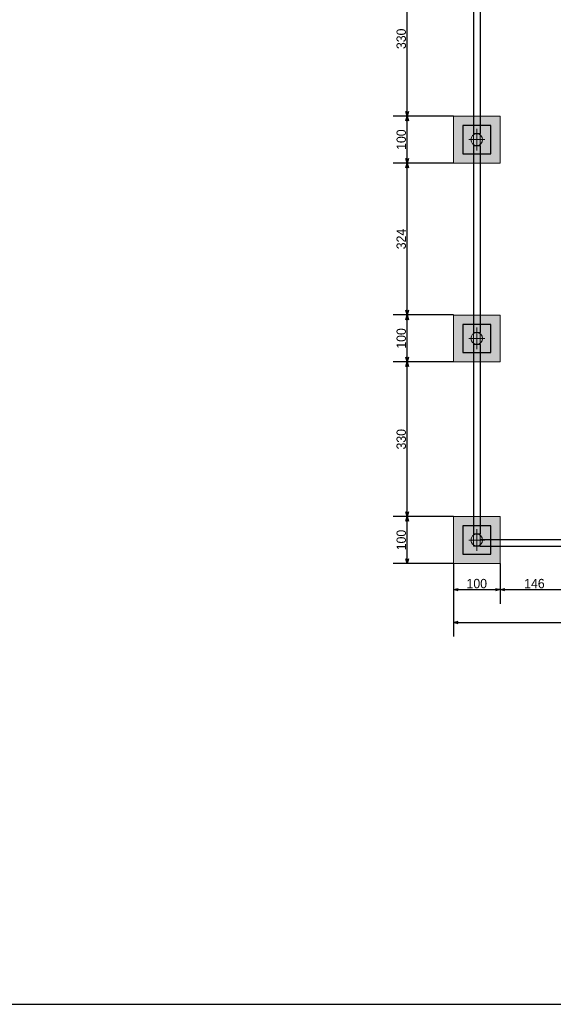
# Model space of a CAD drawing. Header units: millimetres. Extents: x -24 to 384, y -54 to 92.
# Tile 45 of 75: x 163 to 174, y 50 to 71. Entities that reach past the tile are written whole.
import ezdxf

# ---------------------------------------------------------------- set-up
doc = ezdxf.new("R2010")
doc.units = ezdxf.units.MM
for name, color, linetype, lineweight in [('BL_CONTORNO', 6, 'Continuous', 9), ('PILAR_EIXOS', 1, 'Continuous', 0), ('PILAR_RET', 2, 'Continuous', 9), ('SAP_CONTORNO', 6, 'Continuous', 9)]:
    doc.layers.add(name, color=color, linetype=linetype, lineweight=lineweight)
doc.styles.add('GULIM', font='Gulim.ttf')
doc.dimstyles.new('GULIM-100', dxfattribs={"dimtxt": 0.2, "dimasz": 0.1, "dimexe": 0.3, "dimexo": 0, "dimgap": 0.025, "dimtad": 1, "dimdec": 1, "dimlfac": 100, "dimzin": 12, "dimdsep": 46, "dimtxsty": 'GULIM', "dimblk": 'OPEN30', "dimcen": 0, "dimclrd": 152, "dimclre": 152, "dimclrt": 152, "dimaunit": 1, "dimadec": 0, "dimazin": 0, "dimtfac": 1.875, "dimtdec": 1, "dimtmove": 2, "dimatfit": 3, "dimldrblk": 'OPEN30', "dimfxl": 0, "dimtolj": 1, "dimtzin": 12, "dimlwd": -1, "dimarcsym": 0})

# ---------------------------------------------------------------- blocks, each defined once
blk = doc.blocks.new('EIXOS_DO_PILAR')
at = {"layer": 'PILAR_EIXOS'}
for p, q in [((0, -0.5), (0, 0.5)), ((-0.5, 0), (0.5, 0))]:
    blk.add_line(p, q, dxfattribs=at)
blk = doc.blocks.new('_Open30')
at = {"color": 0, "linetype": 'ByBlock', "lineweight": -2}
for p, q in [((-1, 0.27), (0, 0)), ((0, 0), (-1, -0.27)), ((0, 0), (-1, 0))]:
    blk.add_line(p, q, dxfattribs=at)
blk = doc.blocks.new('*D236')
at = {"color": 152, "lineweight": -2, "transparency": 16777216}
for p, q in [((171.912, 59.402), (171.912, 58.544)), ((172.912, 59.402), (172.912, 58.544))]:
    blk.add_line(p, q, dxfattribs=at)
at = {"color": 152, "transparency": 16777216}
blk.add_line((172.012, 58.844), (172.812, 58.844), dxfattribs=at)
at = {"layer": 'Defpoints', "color": 0, "transparency": 16777216}
for p in [(171.912, 59.402), (172.912, 59.402), (172.912, 58.844)]:
    blk.add_point(p, dxfattribs=at)
at = {"color": 152, "transparency": 16777216, "xscale": 0.1, "yscale": 0.1, "zscale": 0.1, "rotation": 180}
blk.add_blockref('_Open30', (171.912, 58.844), dxfattribs=at)
at = {"color": 152, "transparency": 16777216, "xscale": 0.1, "yscale": 0.1, "zscale": 0.1}
blk.add_blockref('_Open30', (172.912, 58.844), dxfattribs=at)
at = {"color": 152, "transparency": 16777216, "insert": (172.412, 58.972), "char_height": 0.2, "attachment_point": 5, "style": 'GULIM'}
blk.add_mtext('\\A1;100', dxfattribs=at)
blk = doc.blocks.new('*D237')
at = {"color": 152, "lineweight": -2, "transparency": 16777216}
for p, q in [((172.912, 59.402), (172.912, 58.544)), ((174.372, 59.342), (174.372, 58.544))]:
    blk.add_line(p, q, dxfattribs=at)
at = {"color": 152, "transparency": 16777216}
blk.add_line((173.012, 58.844), (174.272, 58.844), dxfattribs=at)
at = {"layer": 'Defpoints', "color": 0, "transparency": 16777216}
for p in [(172.912, 59.402), (174.372, 59.342), (174.372, 58.844)]:
    blk.add_point(p, dxfattribs=at)
at = {"color": 152, "transparency": 16777216, "xscale": 0.1, "yscale": 0.1, "zscale": 0.1, "rotation": 180}
blk.add_blockref('_Open30', (172.912, 58.844), dxfattribs=at)
at = {"color": 152, "transparency": 16777216, "xscale": 0.1, "yscale": 0.1, "zscale": 0.1}
blk.add_blockref('_Open30', (174.372, 58.844), dxfattribs=at)
at = {"color": 152, "transparency": 16777216, "insert": (173.642, 58.972), "char_height": 0.2, "attachment_point": 5, "style": 'GULIM'}
blk.add_mtext('\\A1;146', dxfattribs=at)
blk = doc.blocks.new('*D243')
at = {"color": 152, "lineweight": -2, "transparency": 16777216}
for p, q in [((171.912, 59.402), (171.912, 57.844)), ((181.512, 59.402), (181.512, 57.844))]:
    blk.add_line(p, q, dxfattribs=at)
at = {"color": 152, "transparency": 16777216}
blk.add_line((172.012, 58.144), (181.412, 58.144), dxfattribs=at)
at = {"layer": 'Defpoints', "color": 0, "transparency": 16777216}
for p in [(171.912, 59.402), (181.512, 59.402), (181.512, 58.144)]:
    blk.add_point(p, dxfattribs=at)
at = {"color": 152, "transparency": 16777216, "xscale": 0.1, "yscale": 0.1, "zscale": 0.1, "rotation": 180}
blk.add_blockref('_Open30', (171.912, 58.144), dxfattribs=at)
at = {"color": 152, "transparency": 16777216, "xscale": 0.1, "yscale": 0.1, "zscale": 0.1}
blk.add_blockref('_Open30', (181.512, 58.144), dxfattribs=at)
at = {"color": 152, "transparency": 16777216, "insert": (176.712, 58.272), "char_height": 0.2, "attachment_point": 5, "style": 'GULIM'}
blk.add_mtext('\\A1;960', dxfattribs=at)
blk = doc.blocks.new('*D268')
at = {"color": 152, "lineweight": -2, "transparency": 16777216}
for p, q in [((171.912, 60.402), (170.628, 60.402)), ((171.912, 59.402), (170.628, 59.402))]:
    blk.add_line(p, q, dxfattribs=at)
at = {"color": 152, "transparency": 16777216}
blk.add_line((170.928, 59.502), (170.928, 60.302), dxfattribs=at)
at = {"layer": 'Defpoints', "color": 0, "transparency": 16777216}
for p in [(170.928, 60.402), (171.912, 60.402), (171.912, 59.402)]:
    blk.add_point(p, dxfattribs=at)
at = {"color": 152, "transparency": 16777216, "xscale": 0.1, "yscale": 0.1, "zscale": 0.1}
for p, rotation in [((170.928, 60.402), 90), ((170.928, 59.402), 270)]:
    blk.add_blockref('_Open30', p, dxfattribs=dict(at, rotation=rotation))
at = {"color": 152, "transparency": 16777216, "insert": (170.801, 59.902), "char_height": 0.2, "attachment_point": 5, "rotation": 90, "style": 'GULIM'}
blk.add_mtext('\\A1;100', dxfattribs=at)
blk = doc.blocks.new('*D269')
at = {"color": 152, "lineweight": -2, "transparency": 16777216}
for p, q in [((171.912, 63.702), (170.628, 63.702)), ((171.912, 60.402), (170.628, 60.402))]:
    blk.add_line(p, q, dxfattribs=at)
at = {"color": 152, "transparency": 16777216}
blk.add_line((170.928, 60.502), (170.928, 63.602), dxfattribs=at)
at = {"layer": 'Defpoints', "color": 0, "transparency": 16777216}
for p in [(170.928, 63.702), (171.912, 63.702), (171.912, 60.402)]:
    blk.add_point(p, dxfattribs=at)
at = {"color": 152, "transparency": 16777216, "xscale": 0.1, "yscale": 0.1, "zscale": 0.1}
for p, rotation in [((170.928, 63.702), 90), ((170.928, 60.402), 270)]:
    blk.add_blockref('_Open30', p, dxfattribs=dict(at, rotation=rotation))
at = {"color": 152, "transparency": 16777216, "insert": (170.801, 62.052), "char_height": 0.2, "attachment_point": 5, "rotation": 90, "style": 'GULIM'}
blk.add_mtext('\\A1;330', dxfattribs=at)
blk = doc.blocks.new('*D270')
at = {"color": 152, "lineweight": -2, "transparency": 16777216}
for p, q in [((171.912, 64.702), (170.628, 64.702)), ((171.912, 63.702), (170.628, 63.702))]:
    blk.add_line(p, q, dxfattribs=at)
at = {"color": 152, "transparency": 16777216}
blk.add_line((170.928, 63.802), (170.928, 64.602), dxfattribs=at)
at = {"layer": 'Defpoints', "color": 0, "transparency": 16777216}
for p in [(170.928, 64.702), (171.912, 64.702), (171.912, 63.702)]:
    blk.add_point(p, dxfattribs=at)
at = {"color": 152, "transparency": 16777216, "xscale": 0.1, "yscale": 0.1, "zscale": 0.1}
for p, rotation in [((170.928, 64.702), 90), ((170.928, 63.702), 270)]:
    blk.add_blockref('_Open30', p, dxfattribs=dict(at, rotation=rotation))
at = {"color": 152, "transparency": 16777216, "insert": (170.801, 64.202), "char_height": 0.2, "attachment_point": 5, "rotation": 90, "style": 'GULIM'}
blk.add_mtext('\\A1;100', dxfattribs=at)
blk = doc.blocks.new('*D271')
at = {"color": 152, "lineweight": -2, "transparency": 16777216}
for p, q in [((171.912, 67.942), (170.628, 67.942)), ((171.912, 64.702), (170.628, 64.702))]:
    blk.add_line(p, q, dxfattribs=at)
at = {"color": 152, "transparency": 16777216}
blk.add_line((170.928, 64.802), (170.928, 67.842), dxfattribs=at)
at = {"layer": 'Defpoints', "color": 0, "transparency": 16777216}
for p in [(170.928, 67.942), (171.912, 67.942), (171.912, 64.702)]:
    blk.add_point(p, dxfattribs=at)
at = {"color": 152, "transparency": 16777216, "xscale": 0.1, "yscale": 0.1, "zscale": 0.1}
for p, rotation in [((170.928, 67.942), 90), ((170.928, 64.702), 270)]:
    blk.add_blockref('_Open30', p, dxfattribs=dict(at, rotation=rotation))
at = {"color": 152, "transparency": 16777216, "insert": (170.801, 66.322), "char_height": 0.2, "attachment_point": 5, "rotation": 90, "style": 'GULIM'}
blk.add_mtext('\\A1;324', dxfattribs=at)
blk = doc.blocks.new('*D272')
at = {"color": 152, "lineweight": -2, "transparency": 16777216}
for p, q in [((171.912, 68.942), (170.628, 68.942)), ((171.912, 67.942), (170.628, 67.942))]:
    blk.add_line(p, q, dxfattribs=at)
at = {"color": 152, "transparency": 16777216}
blk.add_line((170.928, 68.042), (170.928, 68.842), dxfattribs=at)
at = {"layer": 'Defpoints', "color": 0, "transparency": 16777216}
for p in [(170.928, 68.942), (171.912, 68.942), (171.912, 67.942)]:
    blk.add_point(p, dxfattribs=at)
at = {"color": 152, "transparency": 16777216, "xscale": 0.1, "yscale": 0.1, "zscale": 0.1}
for p, rotation in [((170.928, 68.942), 90), ((170.928, 67.942), 270)]:
    blk.add_blockref('_Open30', p, dxfattribs=dict(at, rotation=rotation))
at = {"color": 152, "transparency": 16777216, "insert": (170.801, 68.442), "char_height": 0.2, "attachment_point": 5, "rotation": 90, "style": 'GULIM'}
blk.add_mtext('\\A1;100', dxfattribs=at)
blk = doc.blocks.new('*D273')
at = {"color": 152, "lineweight": -2, "transparency": 16777216}
for p, q in [((171.912, 72.242), (170.628, 72.242)), ((171.912, 68.942), (170.628, 68.942))]:
    blk.add_line(p, q, dxfattribs=at)
at = {"color": 152, "transparency": 16777216}
blk.add_line((170.928, 69.042), (170.928, 72.142), dxfattribs=at)
at = {"layer": 'Defpoints', "color": 0, "transparency": 16777216}
for p in [(170.928, 72.242), (171.912, 72.242), (171.912, 68.942)]:
    blk.add_point(p, dxfattribs=at)
at = {"color": 152, "transparency": 16777216, "xscale": 0.1, "yscale": 0.1, "zscale": 0.1}
for p, rotation in [((170.928, 72.242), 90), ((170.928, 68.942), 270)]:
    blk.add_blockref('_Open30', p, dxfattribs=dict(at, rotation=rotation))
at = {"color": 152, "transparency": 16777216, "insert": (170.801, 70.592), "char_height": 0.2, "attachment_point": 5, "rotation": 90, "style": 'GULIM'}
blk.add_mtext('\\A1;330', dxfattribs=at)

msp = doc.modelspace()

# ---------------------------------------------------------------- hatches: boundary and pattern name
h = msp.add_hatch(color=11)
h.dxf.hatch_style = 1
h.paths.add_polyline_path([(137.3122, 83.6816), (137.3122, 82.6816), (138.3122, 82.6816), (138.3122, 83.6816)])
h.paths.add_polyline_path([(137.5122, 83.4816), (137.5122, 82.8816), (138.1122, 82.8816), (138.1122, 83.4816)], flags=16)
h.paths.add_polyline_path([(141.6122, 83.7416), (141.6122, 82.7416), (142.6122, 82.7416), (142.6122, 83.7416)])
h.paths.add_polyline_path([(141.8122, 83.5416), (141.8122, 82.9416), (142.4122, 82.9416), (142.4122, 83.5416)], flags=16)
h.paths.add_polyline_path([(145.9122, 83.6816), (145.9122, 82.6816), (146.9122, 82.6816), (146.9122, 83.6816)])
h.paths.add_polyline_path([(146.1122, 83.4816), (146.1122, 82.8816), (146.7122, 82.8816), (146.7122, 83.4816)], flags=16)
h.paths.add_polyline_path([(150.2122, 83.7416), (150.2122, 82.7416), (151.2122, 82.7416), (151.2122, 83.7416)])
h.paths.add_polyline_path([(150.4122, 83.5416), (150.4122, 82.9416), (151.0122, 82.9416), (151.0122, 83.5416)], flags=16)
h.paths.add_polyline_path([(154.5122, 83.6816), (154.5122, 82.6816), (155.5122, 82.6816), (155.5122, 83.6816)])
h.paths.add_polyline_path([(154.7122, 83.4816), (154.7122, 82.8816), (155.3122, 82.8816), (155.3122, 83.4816)], flags=16)
h.paths.add_polyline_path([(158.8122, 83.7416), (158.8122, 82.7416), (159.8122, 82.7416), (159.8122, 83.7416)])
h.paths.add_polyline_path([(159.0122, 83.5416), (159.0122, 82.9416), (159.6122, 82.9416), (159.6122, 83.5416)], flags=16)
h.paths.add_polyline_path([(163.1122, 83.6816), (163.1122, 82.6816), (164.1122, 82.6816), (164.1122, 83.6816)])
h.paths.add_polyline_path([(163.3122, 83.4816), (163.3122, 82.8816), (163.9122, 82.8816), (163.9122, 83.4816)], flags=16)
h.paths.add_polyline_path([(167.4122, 83.7416), (167.4122, 82.7416), (168.4122, 82.7416), (168.4122, 83.7416)])
h.paths.add_polyline_path([(167.6122, 83.5416), (167.6122, 82.9416), (168.2122, 82.9416), (168.2122, 83.5416)], flags=16)
h.paths.add_polyline_path([(171.6872, 82.9316), (172.9372, 82.9316), (172.9372, 83.4316), (171.6872, 83.4316)], flags=16)
h.paths.add_polyline_path([(171.4872, 82.7316), (173.1372, 82.7316), (173.1372, 83.6316), (171.4872, 83.6316)])
h.paths.add_polyline_path([(176.2122, 83.7416), (176.2122, 82.7416), (177.2122, 82.7416), (177.2122, 83.7416)])
h.paths.add_polyline_path([(176.4122, 83.5416), (176.4122, 82.9416), (177.0122, 82.9416), (177.0122, 83.5416)], flags=16)
h.paths.add_polyline_path([(180.5122, 83.6816), (180.5122, 82.6816), (181.5122, 82.6816), (181.5122, 83.6816)])
h.paths.add_polyline_path([(180.7122, 83.4816), (180.7122, 82.8816), (181.3122, 82.8816), (181.3122, 83.4816)], flags=16)
h.paths.add_polyline_path([(180.5122, 80.6416), (180.5122, 79.6416), (181.5122, 79.6416), (181.5122, 80.6416)])
h.paths.add_polyline_path([(180.7122, 80.4416), (180.7122, 79.8416), (181.3122, 79.8416), (181.3122, 80.4416)], flags=16)
h.paths.add_polyline_path([(180.5122, 77.6016), (180.5122, 76.6016), (181.5122, 76.6016), (181.5122, 77.6016)])
h.paths.add_polyline_path([(180.7122, 77.4016), (180.7122, 76.8016), (181.3122, 76.8016), (181.3122, 77.4016)], flags=16)
h.paths.add_polyline_path([(177.4122, 77.5416), (177.4122, 76.5416), (178.4122, 76.5416), (178.4122, 77.5416)])
h.paths.add_polyline_path([(177.6122, 77.3416), (177.6122, 76.7416), (178.2122, 76.7416), (178.2122, 77.3416)], flags=16)
h.paths.add_polyline_path([(180.5122, 73.2416), (180.5122, 72.2416), (181.5122, 72.2416), (181.5122, 73.2416)])
h.paths.add_polyline_path([(180.7122, 73.0416), (180.7122, 72.4416), (181.3122, 72.4416), (181.3122, 73.0416)], flags=16)
h.paths.add_polyline_path([(180.5122, 68.9416), (180.5122, 67.9416), (181.5122, 67.9416), (181.5122, 68.9416)])
h.paths.add_polyline_path([(177.4122, 68.9416), (177.4122, 67.9416), (178.4122, 67.9416), (178.4122, 68.9416)])
h.paths.add_polyline_path([(180.7122, 68.7416), (180.7122, 68.1416), (181.3122, 68.1416), (181.3122, 68.7416)], flags=16)
h.paths.add_polyline_path([(177.6122, 68.7416), (177.6122, 68.1416), (178.2122, 68.1416), (178.2122, 68.7416)], flags=16)
h.paths.add_polyline_path([(180.5122, 64.7016), (180.5122, 63.7016), (181.5122, 63.7016), (181.5122, 64.7016)])
h.paths.add_polyline_path([(180.7122, 64.5016), (180.7122, 63.9016), (181.3122, 63.9016), (181.3122, 64.5016)], flags=16)
h.paths.add_polyline_path([(177.4122, 60.3416), (177.4122, 59.3416), (178.4122, 59.3416), (178.4122, 60.3416)])
h.paths.add_polyline_path([(180.5122, 60.4016), (180.5122, 59.4016), (181.5122, 59.4016), (181.5122, 60.4016)])
h.paths.add_polyline_path([(177.6122, 60.1416), (177.6122, 59.5416), (178.2122, 59.5416), (178.2122, 60.1416)], flags=16)
h.paths.add_polyline_path([(180.7122, 60.2016), (180.7122, 59.6016), (181.3122, 59.6016), (181.3122, 60.2016)], flags=16)
h.paths.add_polyline_path([(171.9122, 60.4016), (171.9122, 59.4016), (172.9122, 59.4016), (172.9122, 60.4016)])
h.paths.add_polyline_path([(174.3722, 60.3416), (174.3722, 59.3416), (175.3722, 59.3416), (175.3722, 60.3416)])
h.paths.add_polyline_path([(172.1122, 60.2016), (172.1122, 59.6016), (172.7122, 59.6016), (172.7122, 60.2016)], flags=16)
h.paths.add_polyline_path([(174.5722, 60.1416), (174.5722, 59.5416), (175.1722, 59.5416), (175.1722, 60.1416)], flags=16)
h.paths.add_polyline_path([(174.3122, 64.7016), (174.3122, 63.7016), (175.3122, 63.7016), (175.3122, 64.7016)])
h.paths.add_polyline_path([(171.9122, 64.7016), (171.9122, 63.7016), (172.9122, 63.7016), (172.9122, 64.7016)])
h.paths.add_polyline_path([(174.5122, 64.5016), (174.5122, 63.9016), (175.1122, 63.9016), (175.1122, 64.5016)], flags=16)
h.paths.add_polyline_path([(172.1122, 64.5016), (172.1122, 63.9016), (172.7122, 63.9016), (172.7122, 64.5016)], flags=16)
h.paths.add_polyline_path([(171.9122, 68.9416), (171.9122, 67.9416), (172.9122, 67.9416), (172.9122, 68.9416)])
h.paths.add_polyline_path([(174.3722, 68.9416), (174.3722, 67.9416), (175.3722, 67.9416), (175.3722, 68.9416)])
h.paths.add_polyline_path([(174.5722, 68.7416), (174.5722, 68.1416), (175.1722, 68.1416), (175.1722, 68.7416)], flags=16)
h.paths.add_polyline_path([(172.1122, 68.7416), (172.1122, 68.1416), (172.7122, 68.1416), (172.7122, 68.7416)], flags=16)
h.paths.add_polyline_path([(174.3122, 73.2416), (174.3122, 72.2416), (175.3122, 72.2416), (175.3122, 73.2416)])
h.paths.add_polyline_path([(171.9122, 73.2416), (171.9122, 72.2416), (172.9122, 72.2416), (172.9122, 73.2416)])
h.paths.add_polyline_path([(174.5122, 73.0416), (174.5122, 72.4416), (175.1122, 72.4416), (175.1122, 73.0416)], flags=16)
h.paths.add_polyline_path([(172.1122, 73.0416), (172.1122, 72.4416), (172.7122, 72.4416), (172.7122, 73.0416)], flags=16)
h.paths.add_polyline_path([(171.6522, 75.1416), (171.6522, 74.1416), (172.6522, 74.1416), (172.6522, 75.1416)])
h.paths.add_polyline_path([(171.8522, 74.9416), (171.8522, 74.3416), (172.4522, 74.3416), (172.4522, 74.9416)], flags=16)
h.paths.add_polyline_path([(171.6872, 76.8516), (172.9372, 76.8516), (172.9372, 77.3516), (171.6872, 77.3516)], flags=16)
h.paths.add_polyline_path([(171.4872, 76.6516), (173.1372, 76.6516), (173.1372, 77.5516), (171.4872, 77.5516)])
h.paths.add_polyline_path([(174.3722, 77.5416), (174.3722, 76.5416), (175.3722, 76.5416), (175.3722, 77.5416)])
h.paths.add_polyline_path([(174.5722, 77.3416), (174.5722, 76.7416), (175.1722, 76.7416), (175.1722, 77.3416)], flags=16)
h.paths.add_polyline_path([(171.4872, 79.6916), (173.1372, 79.6916), (173.1372, 80.5916), (171.4872, 80.5916)])
h.paths.add_polyline_path([(171.6872, 79.8916), (172.9372, 79.8916), (172.9372, 80.3916), (171.6872, 80.3916)], flags=16)
h.paths.add_polyline_path([(167.4122, 77.5416), (167.4122, 76.5416), (168.4122, 76.5416), (168.4122, 77.5416)])
h.paths.add_polyline_path([(167.6122, 77.3416), (167.6122, 76.7416), (168.2122, 76.7416), (168.2122, 77.3416)], flags=16)
h.paths.add_polyline_path([(163.1122, 77.6016), (163.1122, 76.6016), (164.1122, 76.6016), (164.1122, 77.6016)])
h.paths.add_polyline_path([(163.3122, 77.4016), (163.3122, 76.8016), (163.9122, 76.8016), (163.9122, 77.4016)], flags=16)
h.paths.add_polyline_path([(163.1122, 75.1416), (163.1122, 74.1416), (164.1122, 74.1416), (164.1122, 75.1416)])
h.paths.add_polyline_path([(163.3122, 74.9416), (163.3122, 74.3416), (163.9122, 74.3416), (163.9122, 74.9416)], flags=16)
h.paths.add_polyline_path([(167.4122, 75.1416), (167.4122, 74.1416), (168.4122, 74.1416), (168.4122, 75.1416)])
h.paths.add_polyline_path([(167.6122, 74.9416), (167.6122, 74.3416), (168.2122, 74.3416), (168.2122, 74.9416)], flags=16)
h.paths.add_polyline_path([(163.1122, 80.6416), (163.1122, 79.6416), (164.1122, 79.6416), (164.1122, 80.6416)])
h.paths.add_polyline_path([(163.3122, 80.4416), (163.3122, 79.8416), (163.9122, 79.8416), (163.9122, 80.4416)], flags=16)
h.paths.add_polyline_path([(160.5622, 80.4316), (160.5622, 79.4316), (161.5622, 79.4316), (161.5622, 80.4316)])
h.paths.add_polyline_path([(160.7622, 80.2316), (160.7622, 79.6316), (161.3622, 79.6316), (161.3622, 80.2316)], flags=16)
h.paths.add_polyline_path([(158.8122, 80.6416), (158.8122, 79.6416), (159.8122, 79.6416), (159.8122, 80.6416)])
h.paths.add_polyline_path([(159.0122, 80.4416), (159.0122, 79.8416), (159.6122, 79.8416), (159.6122, 80.4416)], flags=16)
h.paths.add_polyline_path([(157.0622, 80.4316), (157.0622, 79.4316), (158.0622, 79.4316), (158.0622, 80.4316)])
h.paths.add_polyline_path([(157.2622, 80.2316), (157.2622, 79.6316), (157.8622, 79.6316), (157.8622, 80.2316)], flags=16)
h.paths.add_polyline_path([(158.8122, 77.5416), (158.8122, 76.5416), (159.8122, 76.5416), (159.8122, 77.5416)])
h.paths.add_polyline_path([(159.0122, 77.3416), (159.0122, 76.7416), (159.6122, 76.7416), (159.6122, 77.3416)], flags=16)
h.paths.add_polyline_path([(158.8122, 75.1416), (158.8122, 74.1416), (159.8122, 74.1416), (159.8122, 75.1416)])
h.paths.add_polyline_path([(159.0122, 74.9416), (159.0122, 74.3416), (159.6122, 74.3416), (159.6122, 74.9416)], flags=16)
h.paths.add_polyline_path([(154.5122, 75.1416), (154.5122, 74.1416), (155.5122, 74.1416), (155.5122, 75.1416)])
h.paths.add_polyline_path([(154.7122, 74.9416), (154.7122, 74.3416), (155.3122, 74.3416), (155.3122, 74.9416)], flags=16)
h.paths.add_polyline_path([(154.5122, 77.6016), (154.5122, 76.6016), (155.5122, 76.6016), (155.5122, 77.6016)])
h.paths.add_polyline_path([(154.7122, 77.4016), (154.7122, 76.8016), (155.3122, 76.8016), (155.3122, 77.4016)], flags=16)
h.paths.add_polyline_path([(154.5122, 80.6416), (154.5122, 79.6416), (155.5122, 79.6416), (155.5122, 80.6416)])
h.paths.add_polyline_path([(154.7122, 80.4416), (154.7122, 79.8416), (155.3122, 79.8416), (155.3122, 80.4416)], flags=16)
h.paths.add_polyline_path([(150.2122, 77.5416), (150.2122, 76.5416), (151.2122, 76.5416), (151.2122, 77.5416)])
h.paths.add_polyline_path([(150.4122, 77.3416), (150.4122, 76.7416), (151.0122, 76.7416), (151.0122, 77.3416)], flags=16)
h.paths.add_polyline_path([(150.2122, 75.1416), (150.2122, 74.1416), (151.2122, 74.1416), (151.2122, 75.1416)])
h.paths.add_polyline_path([(150.4122, 74.9416), (150.4122, 74.3416), (151.0122, 74.3416), (151.0122, 74.9416)], flags=16)
h.paths.add_polyline_path([(145.9122, 75.1416), (145.9122, 74.1416), (146.9122, 74.1416), (146.9122, 75.1416)])
h.paths.add_polyline_path([(146.1122, 74.9416), (146.1122, 74.3416), (146.7122, 74.3416), (146.7122, 74.9416)], flags=16)
h.paths.add_polyline_path([(145.9122, 77.6016), (145.9122, 76.6016), (146.9122, 76.6016), (146.9122, 77.6016)])
h.paths.add_polyline_path([(146.1122, 77.4016), (146.1122, 76.8016), (146.7122, 76.8016), (146.7122, 77.4016)], flags=16)
h.paths.add_polyline_path([(145.9122, 80.6416), (145.9122, 79.6416), (146.9122, 79.6416), (146.9122, 80.6416)])
h.paths.add_polyline_path([(146.1122, 80.4416), (146.1122, 79.8416), (146.7122, 79.8416), (146.7122, 80.4416)], flags=16)
h.paths.add_polyline_path([(141.6122, 77.5416), (141.6122, 76.5416), (142.6122, 76.5416), (142.6122, 77.5416)])
h.paths.add_polyline_path([(141.8122, 77.3416), (141.8122, 76.7416), (142.4122, 76.7416), (142.4122, 77.3416)], flags=16)
h.paths.add_polyline_path([(141.6122, 75.1416), (141.6122, 74.1416), (142.6122, 74.1416), (142.6122, 75.1416)])
h.paths.add_polyline_path([(141.8122, 74.9416), (141.8122, 74.3416), (142.4122, 74.3416), (142.4122, 74.9416)], flags=16)
h.paths.add_polyline_path([(137.3722, 75.1416), (137.3722, 74.1416), (138.3722, 74.1416), (138.3722, 75.1416)])
h.paths.add_polyline_path([(137.5722, 74.9416), (137.5722, 74.3416), (138.1722, 74.3416), (138.1722, 74.9416)], flags=16)
h.paths.add_polyline_path([(137.3122, 77.6016), (137.3122, 76.6016), (138.3122, 76.6016), (138.3122, 77.6016)])
h.paths.add_polyline_path([(137.5122, 77.4016), (137.5122, 76.8016), (138.1122, 76.8016), (138.1122, 77.4016)], flags=16)
h.paths.add_polyline_path([(137.3122, 80.6416), (137.3122, 79.6416), (138.3122, 79.6416), (138.3122, 80.6416)])
h.paths.add_polyline_path([(137.5122, 80.4416), (137.5122, 79.8416), (138.1122, 79.8416), (138.1122, 80.4416)], flags=16)
h = msp.add_hatch(color=254)
h.dxf.hatch_style = 1
h.paths.add_polyline_path([(180.7122, 60.2016), (180.7122, 59.6016), (181.3122, 59.6016), (181.3122, 60.2016)])
h.paths.add_polyline_path([(177.6122, 60.1416), (177.6122, 59.5416), (178.2122, 59.5416), (178.2122, 60.1416)])
h.paths.add_polyline_path([(174.5722, 60.1416), (174.5722, 59.5416), (175.1722, 59.5416), (175.1722, 60.1416)])
h.paths.add_polyline_path([(172.1122, 60.2016), (172.1122, 59.6016), (172.7122, 59.6016), (172.7122, 60.2016)])
h.paths.add_polyline_path([(172.1122, 64.5016), (172.1122, 63.9016), (172.7122, 63.9016), (172.7122, 64.5016)])
h.paths.add_polyline_path([(174.5122, 64.5016), (174.5122, 63.9016), (175.1122, 63.9016), (175.1122, 64.5016)])
h.paths.add_polyline_path([(180.7122, 64.5016), (180.7122, 63.9016), (181.3122, 63.9016), (181.3122, 64.5016)])
h.paths.add_polyline_path([(180.7122, 68.7416), (180.7122, 68.1416), (181.3122, 68.1416), (181.3122, 68.7416)])
h.paths.add_polyline_path([(177.6122, 68.7416), (177.6122, 68.1416), (178.2122, 68.1416), (178.2122, 68.7416)])
h.paths.add_polyline_path([(174.5722, 68.7416), (174.5722, 68.1416), (175.1722, 68.1416), (175.1722, 68.7416)])
h.paths.add_polyline_path([(172.1122, 68.7416), (172.1122, 68.1416), (172.7122, 68.1416), (172.7122, 68.7416)])
h.paths.add_polyline_path([(172.1122, 73.0416), (172.1122, 72.4416), (172.7122, 72.4416), (172.7122, 73.0416)])
h.paths.add_polyline_path([(174.5122, 73.0416), (174.5122, 72.4416), (175.1122, 72.4416), (175.1122, 73.0416)])
h.paths.add_polyline_path([(180.7122, 73.0416), (180.7122, 72.4416), (181.3122, 72.4416), (181.3122, 73.0416)])
h.paths.add_polyline_path([(180.7122, 77.4016), (180.7122, 76.8016), (181.3122, 76.8016), (181.3122, 77.4016)])
h.paths.add_polyline_path([(177.6122, 77.3416), (177.6122, 76.7416), (178.2122, 76.7416), (178.2122, 77.3416)])
h.paths.add_polyline_path([(171.6872, 76.8516), (172.9372, 76.8516), (172.9372, 77.3516), (171.6872, 77.3516)])
h.paths.add_polyline_path([(174.5722, 77.3416), (174.5722, 76.7416), (175.1722, 76.7416), (175.1722, 77.3416)])
h.paths.add_polyline_path([(171.6872, 79.8916), (172.9372, 79.8916), (172.9372, 80.3916), (171.6872, 80.3916)])
h.paths.add_polyline_path([(171.6872, 82.9316), (172.9372, 82.9316), (172.9372, 83.4316), (171.6872, 83.4316)])
h.paths.add_polyline_path([(176.4122, 83.5416), (176.4122, 82.9416), (177.0122, 82.9416), (177.0122, 83.5416)])
h.paths.add_polyline_path([(180.7122, 83.4816), (180.7122, 82.8816), (181.3122, 82.8816), (181.3122, 83.4816)])
h.paths.add_polyline_path([(180.7122, 80.4416), (180.7122, 79.8416), (181.3122, 79.8416), (181.3122, 80.4416)])
h.paths.add_polyline_path([(171.8522, 74.9416), (171.8522, 74.3416), (172.4522, 74.3416), (172.4522, 74.9416)])
h.paths.add_polyline_path([(167.6122, 74.9416), (167.6122, 74.3416), (168.2122, 74.3416), (168.2122, 74.9416)])
h.paths.add_polyline_path([(163.3122, 74.9416), (163.3122, 74.3416), (163.9122, 74.3416), (163.9122, 74.9416)])
h.paths.add_polyline_path([(159.0122, 74.9416), (159.0122, 74.3416), (159.6122, 74.3416), (159.6122, 74.9416)])
h.paths.add_polyline_path([(157.2622, 80.2316), (157.2622, 79.6316), (157.8622, 79.6316), (157.8622, 80.2316)])
h.paths.add_polyline_path([(159.0122, 80.4416), (159.0122, 79.8416), (159.6122, 79.8416), (159.6122, 80.4416)])
h.paths.add_polyline_path([(160.7622, 80.2316), (160.7622, 79.6316), (161.3622, 79.6316), (161.3622, 80.2316)])
h.paths.add_polyline_path([(159.0122, 77.3416), (159.0122, 76.7416), (159.6122, 76.7416), (159.6122, 77.3416)])
h.paths.add_polyline_path([(159.0122, 83.5416), (159.0122, 82.9416), (159.6122, 82.9416), (159.6122, 83.5416)])
h.paths.add_polyline_path([(167.6122, 77.3416), (167.6122, 76.7416), (168.2122, 76.7416), (168.2122, 77.3416)])
h.paths.add_polyline_path([(167.6122, 83.5416), (167.6122, 82.9416), (168.2122, 82.9416), (168.2122, 83.5416)])
h.paths.add_polyline_path([(163.3122, 83.4816), (163.3122, 82.8816), (163.9122, 82.8816), (163.9122, 83.4816)])
h.paths.add_polyline_path([(163.3122, 80.4416), (163.3122, 79.8416), (163.9122, 79.8416), (163.9122, 80.4416)])
h.paths.add_polyline_path([(163.3122, 77.4016), (163.3122, 76.8016), (163.9122, 76.8016), (163.9122, 77.4016)])
h.paths.add_polyline_path([(154.7122, 74.9416), (154.7122, 74.3416), (155.3122, 74.3416), (155.3122, 74.9416)])
h.paths.add_polyline_path([(154.7122, 77.4016), (154.7122, 76.8016), (155.3122, 76.8016), (155.3122, 77.4016)])
h.paths.add_polyline_path([(154.7122, 80.4416), (154.7122, 79.8416), (155.3122, 79.8416), (155.3122, 80.4416)])
h.paths.add_polyline_path([(154.7122, 83.4816), (154.7122, 82.8816), (155.3122, 82.8816), (155.3122, 83.4816)])
h.paths.add_polyline_path([(150.4122, 83.5416), (150.4122, 82.9416), (151.0122, 82.9416), (151.0122, 83.5416)])
h.paths.add_polyline_path([(150.4122, 77.3416), (150.4122, 76.7416), (151.0122, 76.7416), (151.0122, 77.3416)])
h.paths.add_polyline_path([(150.4122, 74.9416), (150.4122, 74.3416), (151.0122, 74.3416), (151.0122, 74.9416)])
h.paths.add_polyline_path([(146.1122, 74.9416), (146.1122, 74.3416), (146.7122, 74.3416), (146.7122, 74.9416)])
h.paths.add_polyline_path([(141.8122, 74.9416), (141.8122, 74.3416), (142.4122, 74.3416), (142.4122, 74.9416)])
h.paths.add_polyline_path([(141.8122, 77.3416), (141.8122, 76.7416), (142.4122, 76.7416), (142.4122, 77.3416)])
h.paths.add_polyline_path([(146.1122, 77.4016), (146.1122, 76.8016), (146.7122, 76.8016), (146.7122, 77.4016)])
h.paths.add_polyline_path([(146.1122, 80.4416), (146.1122, 79.8416), (146.7122, 79.8416), (146.7122, 80.4416)])
h.paths.add_polyline_path([(146.1122, 83.4816), (146.1122, 82.8816), (146.7122, 82.8816), (146.7122, 83.4816)])
h.paths.add_polyline_path([(141.8122, 83.5416), (141.8122, 82.9416), (142.4122, 82.9416), (142.4122, 83.5416)])
h.paths.add_polyline_path([(137.5122, 83.4816), (137.5122, 82.8816), (138.1122, 82.8816), (138.1122, 83.4816)])
h.paths.add_polyline_path([(137.5122, 80.4416), (137.5122, 79.8416), (138.1122, 79.8416), (138.1122, 80.4416)])
h.paths.add_polyline_path([(137.5122, 77.4016), (137.5122, 76.8016), (138.1122, 76.8016), (138.1122, 77.4016)])
h.paths.add_polyline_path([(137.5722, 74.9416), (137.5722, 74.3416), (138.1722, 74.3416), (138.1722, 74.9416)])

# ---------------------------------------------------------------- linework, layer by layer
at = {"color": 1}
for p, q in [((172.3422, 72.6116), (172.3422, 68.5716)), ((172.4822, 72.6116), (172.4822, 68.5716)), ((172.3422, 68.3116), (172.3422, 64.3316)), ((172.4822, 68.3116), (172.4822, 64.3316)), ((172.3422, 64.0716), (172.3422, 60.0316)), ((172.4822, 64.0716), (172.4822, 60.0316)), ((172.4822, 59.9116), (174.7422, 59.9116)), ((172.4822, 59.7716), (174.7422, 59.7716))]:
    msp.add_line(p, q, dxfattribs=at)
msp.add_lwpolyline([(130, 50), (189.4, 50), (189.4, 92), (130, 92)], close=True)
at = {"color": 3}
for points in [[(172.1122, 68.7416), (172.1122, 68.1416), (172.7122, 68.1416), (172.7122, 68.7416), (172.1122, 68.7416)], [(172.1122, 64.5016), (172.1122, 63.9016), (172.7122, 63.9016), (172.7122, 64.5016), (172.1122, 64.5016)], [(172.1122, 60.2016), (172.1122, 59.6016), (172.7122, 59.6016), (172.7122, 60.2016), (172.1122, 60.2016)]]:
    msp.add_lwpolyline(points, close=True, dxfattribs=at)
at = {"layer": 'BL_CONTORNO', "color": 2}
for points in [[(171.9122, 68.9416), (171.9122, 67.9416), (172.9122, 67.9416), (172.9122, 68.9416)], [(171.9122, 64.7016), (171.9122, 63.7016), (172.9122, 63.7016), (172.9122, 64.7016)], [(171.9122, 60.4016), (171.9122, 59.4016), (172.9122, 59.4016), (172.9122, 60.4016)]]:
    msp.add_lwpolyline(points, close=True, dxfattribs=at)
at = {"layer": 'PILAR_RET', "color": 1}
for points in [[(172.3422, 68.5716), (172.3422, 68.3116), (172.4822, 68.3116), (172.4822, 68.5716), (172.3422, 68.5716)], [(172.3422, 68.5716), (172.3422, 68.3116), (172.4822, 68.3116), (172.4822, 68.5716), (172.3422, 68.5716)], [(172.3422, 64.3316), (172.3422, 64.0716), (172.4822, 64.0716), (172.4822, 64.3316), (172.3422, 64.3316)], [(172.3422, 64.3316), (172.3422, 64.0716), (172.4822, 64.0716), (172.4822, 64.3316), (172.3422, 64.3316)], [(172.3422, 60.0316), (172.3422, 59.7716), (172.4822, 59.7716), (172.4822, 60.0316), (172.3422, 60.0316)], [(172.3422, 60.0316), (172.3422, 59.7716), (172.4822, 59.7716), (172.4822, 60.0316), (172.3422, 60.0316)]]:
    msp.add_lwpolyline(points, close=True, dxfattribs=at)
at = {"layer": 'SAP_CONTORNO', "color": 1}
for centre in [(172.4122, 68.4416), (172.4122, 64.2016), (172.4122, 59.9016)]:
    msp.add_circle(centre, 0.125, dxfattribs=at)

# ---------------------------------------------------------------- block references
at = {"layer": 'PILAR_EIXOS', "color": 1, "xscale": 0.46, "yscale": 0.34, "rotation": 270}
for p in [(172.4122, 68.4416), (172.4122, 64.2016), (172.4122, 59.9016)]:
    msp.add_blockref('EIXOS_DO_PILAR', p, dxfattribs=at)

# ---------------------------------------------------------------- dimensions: what is measured, and where the dimension line sits
for base, p1, p2, picture, middle in [((170.9285, 72.2416), (171.9122, 68.9416), (171.9122, 72.2416), '*D273', (170.8009, 70.5916)), ((170.9285, 68.9416), (171.9122, 67.9416), (171.9122, 68.9416), '*D272', (170.8007, 68.4416)), ((170.9285, 67.9416), (171.9122, 64.7016), (171.9122, 67.9416), '*D271', (170.8008, 66.3216)), ((170.9285, 64.7016), (171.9122, 63.7016), (171.9122, 64.7016), '*D270', (170.8007, 64.2016)), ((170.9285, 63.7016), (171.9122, 60.4016), (171.9122, 63.7016), '*D269', (170.8009, 62.0516)), ((170.9285, 60.4016), (171.9122, 59.4016), (171.9122, 60.4016), '*D268', (170.8007, 59.9016))]:
    dim = msp.add_linear_dim(base=base, p1=p1, p2=p2, angle=270, dimstyle='GULIM-100')
    dim.commit()
    dim.dimension.update_dxf_attribs({"geometry": picture, "text_midpoint": middle})
for base, p1, p2, picture, middle in [((172.9122, 58.8441), (171.9122, 59.4016), (172.9122, 59.4016), '*D236', (172.4122, 58.9719)), ((181.5122, 58.1441), (171.9122, 59.4016), (181.5122, 59.4016), '*D243', (176.7122, 58.2716)), ((174.3722, 58.8441), (172.9122, 59.4016), (174.3722, 59.3416), '*D237', (173.6422, 58.9719))]:
    dim = msp.add_linear_dim(base=base, p1=p1, p2=p2, dimstyle='GULIM-100')
    dim.commit()
    dim.dimension.update_dxf_attribs({"geometry": picture, "text_midpoint": middle})

doc.saveas('drawing.dxf')
